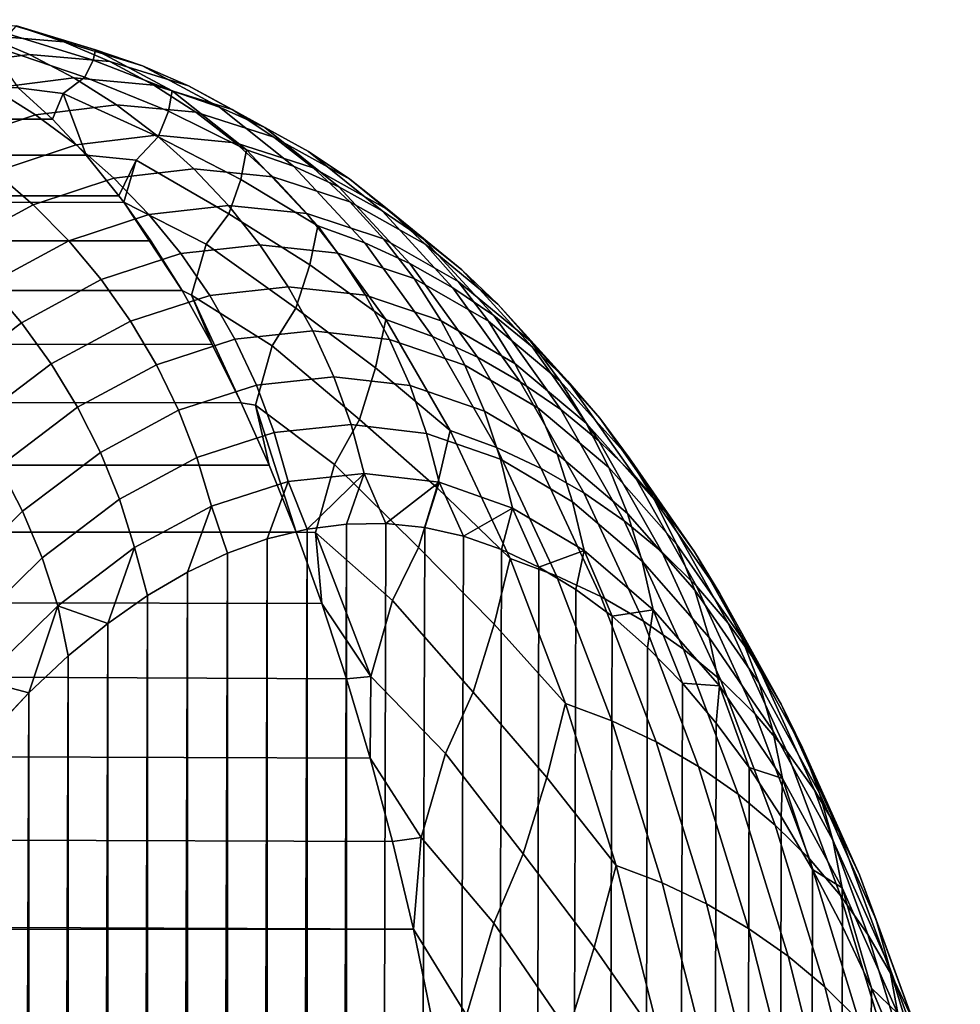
# Model space of a CAD drawing. Header units: metres. Extents: x -32 to 117, y -314 to 32.
# Tile 256 of 256: x 114.5 to 116.8, y 25.78 to 28.19. Entities that reach past the tile are written whole.
import ezdxf

# ---------------------------------------------------------------- set-up
doc = ezdxf.new("R2010")
doc.units = ezdxf.units.M
doc.layers.add('solid_24_501_064_XXX', color=7, linetype='CONTINUOUS')

msp = doc.modelspace()

# ---------------------------------------------------------------- linework, layer by layer
at = {"layer": 'solid_24_501_064_XXX'}
for points in [[(114.293579, 28.191774, 51.7103), (114.490936, 28.176498, 52.807468), (114.606979, 28.137764, 52.786594), (114.410072, 28.153805, 51.69051)], [(114.489792, 28.175753, 53.492577), (114.684265, 28.118357, 53.903969), (114.490936, 28.176498, 52.807468)], [(114.490936, 28.176498, 52.807468), (114.684265, 28.118357, 53.903969), (114.799881, 28.078918, 53.882038), (114.606979, 28.137764, 52.786594)], [(114.210289, 28.12706, 50.595219), (114.410072, 28.153805, 51.69051), (114.523087, 28.106195, 51.671394), (114.323875, 28.080259, 50.577572)], [(114.410072, 28.153805, 51.69051), (114.606979, 28.137764, 52.786594), (114.719429, 28.089418, 52.766033), (114.523087, 28.106195, 51.671394)], [(114.419868, 28.131958, 54.526123), (114.658371, 28.05143, 55.188126), (114.679245, 28.093046, 54.581673), (114.472183, 28.155981, 54.10294)], [(114.472183, 28.155981, 54.10294), (114.679245, 28.093046, 54.581673), (114.684265, 28.118357, 53.903969), (114.489792, 28.175753, 53.492577)], [(114.658371, 28.05143, 55.188126), (114.419868, 28.131958, 54.526123), (114.49498, 28.024881, 55.538185), (114.6054, 28.011393, 55.619003)], [(114.606979, 28.137764, 52.786594), (114.799881, 28.078918, 53.882038), (114.911766, 28.029911, 53.860054), (114.719429, 28.089418, 52.766033)], [(114.323875, 28.080259, 50.577572), (114.523087, 28.106195, 51.671394), (114.631844, 28.049274, 51.653088), (114.433334, 28.024128, 50.561085)], [(114.523087, 28.106195, 51.671394), (114.719429, 28.089418, 52.766033), (114.827492, 28.031796, 52.745926), (114.631844, 28.049274, 51.653088)], [(114.679245, 28.093046, 54.581673), (114.872444, 28.017338, 54.998356), (114.684265, 28.118357, 53.903969)], [(114.684265, 28.118357, 53.903969), (114.872444, 28.017338, 54.998356), (114.987633, 27.977255, 54.975388), (114.799881, 28.078918, 53.882038)], [(114.658371, 28.05143, 55.188126), (114.862953, 27.967995, 55.667774), (114.872444, 28.017338, 54.998356), (114.679245, 28.093046, 54.581673)], [(114.719429, 28.089418, 52.766033), (114.911766, 28.029911, 53.860054), (115.019157, 27.971674, 53.838165), (114.827492, 28.031796, 52.745926)], [(114.799881, 28.078918, 53.882038), (114.987633, 27.977255, 54.975388), (115.098976, 27.927662, 54.952003), (114.911766, 28.029911, 53.860054)], [(114.57943, 27.947948, 56.102402), (114.49498, 28.024881, 55.538185), (70.250092, 28.041826, 55.401112), (70.14476, 27.966198, 55.975952)], [(114.433334, 28.024128, 50.561085), (114.631844, 28.049274, 51.653088), (114.735603, 27.983431, 51.635712), (114.53791, 27.959049, 50.545872)], [(114.6054, 28.011393, 55.619003), (114.83828, 27.904774, 56.269508), (114.862953, 27.967995, 55.667774), (114.658371, 28.05143, 55.188126)], [(114.631844, 28.049274, 51.653088), (114.827492, 28.031796, 52.745926), (114.93045, 27.965288, 52.726414), (114.735603, 27.983431, 51.635712)], [(114.827492, 28.031796, 52.745926), (115.019157, 27.971674, 53.838165), (115.121323, 27.904602, 53.816528), (114.93045, 27.965288, 52.726414)], [(114.233101, 27.956381, 49.471363), (114.433334, 28.024128, 50.561085), (114.53791, 27.959049, 50.545872), (114.338509, 27.892166, 49.458324)], [(114.6054, 28.011393, 55.619003), (114.49498, 28.024881, 55.538185), (114.57943, 27.947948, 56.102402)], [(114.6054, 28.011393, 55.619003), (114.57943, 27.947948, 56.102402), (114.661903, 27.859798, 56.664108)], [(114.83828, 27.904774, 56.269508), (114.6054, 28.011393, 55.619003), (114.661903, 27.859798, 56.664108), (114.784172, 27.848045, 56.707417)], [(114.862953, 27.967995, 55.667774), (115.05439, 27.873518, 56.089127), (114.872444, 28.017338, 54.998356)], [(114.872444, 28.017338, 54.998356), (115.05439, 27.873518, 56.089127), (115.169174, 27.832853, 56.065151), (114.987633, 27.977255, 54.975388)], [(114.911766, 28.029911, 53.860054), (115.098976, 27.927662, 54.952003), (115.205704, 27.868898, 54.92836), (115.019157, 27.971674, 53.838165)], [(114.53791, 27.959049, 50.545872), (114.735603, 27.983431, 51.635712), (114.833656, 27.909117, 51.619392), (114.636902, 27.885469, 50.532036)], [(114.735603, 27.983431, 51.635712), (114.93045, 27.965288, 52.726414), (115.02758, 27.89035, 52.707623), (114.833656, 27.909117, 51.619392)], [(114.661903, 27.859798, 56.664108), (114.57943, 27.947948, 56.102402), (70.14476, 27.966198, 55.975952), (70.037964, 27.878738, 56.549423)], [(114.338509, 27.892166, 49.458324), (114.53791, 27.959049, 50.545872), (114.636902, 27.885469, 50.532036), (114.438431, 27.819433, 49.446987)], [(114.83828, 27.904774, 56.269508), (115.039894, 27.800711, 56.74939), (115.05439, 27.873518, 56.089127), (114.862953, 27.967995, 55.667774)], [(114.93045, 27.965288, 52.726414), (115.121323, 27.904602, 53.816528), (115.217552, 27.829155, 53.795288), (115.02758, 27.89035, 52.707623)], [(114.987633, 27.977255, 54.975388), (115.169174, 27.832853, 56.065151), (115.279984, 27.782751, 56.040386), (115.098976, 27.927662, 54.952003)], [(115.019157, 27.971674, 53.838165), (115.205704, 27.868898, 54.92836), (115.307091, 27.801365, 54.904617), (115.121323, 27.904602, 53.816528)], [(115.098976, 27.927662, 54.952003), (115.279984, 27.782751, 56.040386), (115.386078, 27.723551, 56.015003), (115.205704, 27.868898, 54.92836)], [(114.636902, 27.885469, 50.532036), (114.833656, 27.909117, 51.619392), (114.925331, 27.826839, 51.604233), (114.729614, 27.803894, 50.519669)], [(114.784172, 27.848045, 56.707417), (115.01091, 27.716131, 57.3456), (115.039894, 27.800711, 56.74939), (114.83828, 27.904774, 56.269508)], [(114.833656, 27.909117, 51.619392), (115.02758, 27.89035, 52.707623), (115.118233, 27.807495, 52.689686), (114.925331, 27.826839, 51.604233)], [(115.02758, 27.89035, 52.707623), (115.217552, 27.829155, 53.795288), (115.30719, 27.745852, 53.774586), (115.118233, 27.807495, 52.689686)], [(115.121323, 27.904602, 53.816528), (115.307091, 27.801365, 54.904617), (115.402443, 27.725527, 54.880939), (115.217552, 27.829155, 53.795288)], [(114.742073, 27.760538, 57.222984), (114.661903, 27.859798, 56.664108), (70.037964, 27.878738, 56.549423), (69.929832, 27.779469, 57.121254)], [(114.438431, 27.819433, 49.446987), (114.636902, 27.885469, 50.532036), (114.729614, 27.803894, 50.519669), (114.532196, 27.738682, 49.437428)], [(115.039894, 27.800711, 56.74939), (115.229065, 27.687023, 57.174751), (115.05439, 27.873518, 56.089127)], [(115.05439, 27.873518, 56.089127), (115.229065, 27.687023, 57.174751), (115.343452, 27.64584, 57.149788), (115.169174, 27.832853, 56.065151)], [(115.205704, 27.868898, 54.92836), (115.386078, 27.723551, 56.015003), (115.48671, 27.655663, 55.989174), (115.307091, 27.801365, 54.904617)], [(114.784172, 27.848045, 56.707417), (114.661903, 27.859798, 56.664108), (114.742073, 27.760538, 57.222984)], [(114.784172, 27.848045, 56.707417), (114.742073, 27.760538, 57.222984), (114.753815, 27.744839, 57.305817)], [(115.01091, 27.716131, 57.3456), (114.784172, 27.848045, 56.707417), (114.753815, 27.744839, 57.305817), (114.955132, 27.642036, 57.789837)], [(114.239418, 27.711092, 48.365677), (114.438431, 27.819433, 49.446987), (114.532196, 27.738682, 49.437428), (114.334229, 27.631287, 48.358936)], [(114.729614, 27.803894, 50.519669), (114.925331, 27.826839, 51.604233), (115.010002, 27.737162, 51.590347), (114.815422, 27.714878, 50.508862)], [(114.925331, 27.826839, 51.604233), (115.118233, 27.807495, 52.689686), (115.201775, 27.717293, 52.672729), (115.010002, 27.737162, 51.590347)], [(115.169174, 27.832853, 56.065151), (115.343452, 27.64584, 57.149788), (115.453758, 27.595303, 57.123669), (115.279984, 27.782751, 56.040386)], [(115.217552, 27.829155, 53.795288), (115.402443, 27.725527, 54.880939), (115.491104, 27.641901, 54.857487), (115.30719, 27.745852, 53.774586)], [(114.532196, 27.738682, 49.437428), (114.729614, 27.803894, 50.519669), (114.815422, 27.714878, 50.508862), (114.619156, 27.650463, 49.42971)], [(115.01091, 27.716131, 57.3456), (115.209045, 27.591314, 57.825008), (115.229065, 27.687023, 57.174751), (115.039894, 27.800711, 56.74939)], [(115.118233, 27.807495, 52.689686), (115.30719, 27.745852, 53.774586), (115.389626, 27.65526, 53.75457), (115.201775, 27.717293, 52.672729)], [(115.307091, 27.801365, 54.904617), (115.48671, 27.655663, 55.989174), (115.5812, 27.579548, 55.963078), (115.402443, 27.725527, 54.880939)], [(114.753815, 27.744839, 57.305817), (114.742073, 27.760538, 57.222984), (69.929832, 27.779469, 57.121254), (69.820488, 27.668421, 57.691189)], [(115.279984, 27.782751, 56.040386), (115.453758, 27.595303, 57.123669), (115.559227, 27.535763, 57.096569), (115.386078, 27.723551, 56.015003)], [(114.820259, 27.650253, 57.778881), (114.753815, 27.744839, 57.305817), (69.820488, 27.668421, 57.691189)], [(114.896347, 27.529037, 58.331581), (114.753815, 27.744839, 57.305817), (114.820259, 27.650253, 57.778881)], [(114.955132, 27.642036, 57.789837), (114.753815, 27.744839, 57.305817), (114.896347, 27.529037, 58.331581), (114.9198, 27.517563, 58.380886)], [(115.30719, 27.745852, 53.774586), (115.491104, 27.641901, 54.857487), (115.572464, 27.55106, 54.834423), (115.389626, 27.65526, 53.75457)], [(114.334229, 27.631287, 48.358936), (114.532196, 27.738682, 49.437428), (114.619156, 27.650463, 49.42971), (114.42234, 27.544001, 48.354321)], [(114.815422, 27.714878, 50.508862), (115.010002, 27.737162, 51.590347), (115.087082, 27.640699, 51.57782), (114.893738, 27.619034, 50.499683)], [(115.010002, 27.737162, 51.590347), (115.201775, 27.717293, 52.672729), (115.277641, 27.620358, 52.656864), (115.087082, 27.640699, 51.57782)], [(115.386078, 27.723551, 56.015003), (115.559227, 27.535763, 57.096569), (115.659142, 27.467623, 57.068676), (115.48671, 27.655663, 55.989174)], [(115.402443, 27.725527, 54.880939), (115.5812, 27.579548, 55.963078), (115.668907, 27.495728, 55.93689), (115.491104, 27.641901, 54.857487)], [(114.619156, 27.650463, 49.42971), (114.815422, 27.714878, 50.508862), (114.893738, 27.619034, 50.499683), (114.698708, 27.555384, 49.423889)], [(114.955132, 27.642036, 57.789837), (115.17524, 27.485622, 58.414906), (115.209045, 27.591314, 57.825008), (115.01091, 27.716131, 57.3456)], [(115.201775, 27.717293, 52.672729), (115.389626, 27.65526, 53.75457), (115.464302, 27.558001, 53.735371), (115.277641, 27.620358, 52.656864)], [(115.209045, 27.591314, 57.825008), (115.395432, 27.457973, 58.253693), (115.229065, 27.687023, 57.174751)], [(115.229065, 27.687023, 57.174751), (115.395432, 27.457973, 58.253693), (115.509438, 27.416336, 58.227772), (115.343452, 27.64584, 57.149788)], [(114.896347, 27.529037, 58.331581), (114.820259, 27.650253, 57.778881), (69.820488, 27.668421, 57.691189), (69.709785, 27.545618, 58.259007)], [(114.42234, 27.544001, 48.354321), (114.619156, 27.650463, 49.42971), (114.698708, 27.555384, 49.423889), (114.503143, 27.449827, 48.351864)], [(115.343452, 27.64584, 57.149788), (115.509438, 27.416336, 58.227772), (115.619263, 27.36545, 58.200317), (115.453758, 27.595303, 57.123669)], [(115.389626, 27.65526, 53.75457), (115.572464, 27.55106, 54.834423), (115.645966, 27.453627, 54.811905), (115.464302, 27.558001, 53.735371)], [(115.48671, 27.655663, 55.989174), (115.659142, 27.467623, 57.068676), (115.752808, 27.39135, 57.04018), (115.5812, 27.579548, 55.963078)], [(114.893738, 27.619034, 50.499683), (115.087082, 27.640699, 51.57782), (115.156052, 27.538111, 51.566742), (114.96402, 27.517017, 50.492199)], [(114.9198, 27.517563, 58.380886), (115.117256, 27.393494, 58.864723), (115.17524, 27.485622, 58.414906), (114.955132, 27.642036, 57.789837)], [(115.087082, 27.640699, 51.57782), (115.277641, 27.620358, 52.656864), (115.345306, 27.517355, 52.642197), (115.156052, 27.538111, 51.566742)], [(115.491104, 27.641901, 54.857487), (115.668907, 27.495728, 55.93689), (115.749222, 27.404779, 55.910793), (115.572464, 27.55106, 54.834423)], [(114.698708, 27.555384, 49.423889), (114.893738, 27.619034, 50.499683), (114.96402, 27.517017, 50.492199), (114.770325, 27.45409, 49.420002)], [(115.277641, 27.620358, 52.656864), (115.464302, 27.558001, 53.735371), (115.530693, 27.454741, 53.717125), (115.345306, 27.517355, 52.642197)], [(115.17524, 27.485622, 58.414906), (115.369392, 27.339941, 58.893124), (115.395432, 27.457973, 58.253693), (115.209045, 27.591314, 57.825008)], [(115.453758, 27.595303, 57.123669), (115.619263, 27.36545, 58.200317), (115.724136, 27.305658, 58.171524), (115.559227, 27.535763, 57.096569)], [(115.5812, 27.579548, 55.963078), (115.752808, 27.39135, 57.04018), (115.8396, 27.307468, 57.011272), (115.668907, 27.495728, 55.93689)], [(114.503143, 27.449827, 48.351864), (114.698708, 27.555384, 49.423889), (114.770325, 27.45409, 49.420002), (114.57608, 27.349413, 48.351578)], [(115.464302, 27.558001, 53.735371), (115.645966, 27.453627, 54.811905), (115.711113, 27.350267, 54.790085), (115.530693, 27.454741, 53.717125)], [(115.572464, 27.55106, 54.834423), (115.749222, 27.404779, 55.910793), (115.821602, 27.307322, 55.884964), (115.645966, 27.453627, 54.811905)], [(114.970032, 27.397005, 58.880829), (114.896347, 27.529037, 58.331581), (69.709785, 27.545618, 58.259007), (69.597794, 27.411097, 58.824444)], [(114.226143, 27.395617, 47.284111), (114.42234, 27.544001, 48.354321), (114.503143, 27.449827, 48.351864), (114.308189, 27.302496, 47.285023)], [(114.9198, 27.517563, 58.380886), (114.896347, 27.529037, 58.331581), (114.970032, 27.397005, 58.880829)], [(114.96402, 27.517017, 50.492199), (115.156052, 27.538111, 51.566742), (115.216431, 27.430099, 51.55719), (115.025795, 27.409525, 50.486462)], [(115.156052, 27.538111, 51.566742), (115.345306, 27.517355, 52.642197), (115.404312, 27.408989, 52.628838), (115.216431, 27.430099, 51.55719)], [(115.559227, 27.535763, 57.096569), (115.724136, 27.305658, 58.171524), (115.823364, 27.237377, 58.141586), (115.659142, 27.467623, 57.068676)], [(114.770325, 27.45409, 49.420002), (114.96402, 27.517017, 50.492199), (115.025795, 27.409525, 50.486462), (114.833496, 27.347279, 49.418079)], [(114.9198, 27.517563, 58.380886), (114.970032, 27.397005, 58.880829), (115.041023, 27.254278, 59.426376)], [(115.117256, 27.393494, 58.864723), (114.9198, 27.517563, 58.380886), (115.041023, 27.254278, 59.426376), (115.076355, 27.248081, 59.447689)], [(115.345306, 27.517355, 52.642197), (115.530693, 27.454741, 53.717125), (115.588356, 27.346186, 53.699959), (115.404312, 27.408989, 52.628838)], [(115.117256, 27.393494, 58.864723), (115.330315, 27.213432, 59.475891), (115.369392, 27.339941, 58.893124), (115.17524, 27.485622, 58.414906)], [(115.668907, 27.495728, 55.93689), (115.8396, 27.307468, 57.011272), (115.918907, 27.216553, 56.982159), (115.749222, 27.404779, 55.910793)], [(114.57608, 27.349413, 48.351578), (114.770325, 27.45409, 49.420002), (114.833496, 27.347279, 49.418079), (114.640671, 27.243446, 48.35347)], [(115.369392, 27.339941, 58.893124), (115.55249, 27.186554, 59.32439), (115.395432, 27.457973, 58.253693)], [(115.395432, 27.457973, 58.253693), (115.55249, 27.186554, 59.32439), (115.666145, 27.144529, 59.297531), (115.509438, 27.416336, 58.227772)], [(115.530693, 27.454741, 53.717125), (115.711113, 27.350267, 54.790085), (115.767464, 27.24169, 54.769112), (115.588356, 27.346186, 53.699959)], [(115.645966, 27.453627, 54.811905), (115.821602, 27.307322, 55.884964), (115.885544, 27.204021, 55.859581), (115.711113, 27.350267, 54.790085)], [(115.659142, 27.467623, 57.068676), (115.823364, 27.237377, 58.141586), (115.916245, 27.161068, 58.11071), (115.752808, 27.39135, 57.04018)], [(114.308189, 27.302496, 47.285023), (114.503143, 27.449827, 48.351864), (114.57608, 27.349413, 48.351578), (114.382462, 27.203115, 47.288342)], [(115.025795, 27.409525, 50.486462), (115.216431, 27.430099, 51.55719), (115.267815, 27.317406, 51.549229), (115.078636, 27.297293, 50.482506)], [(115.216431, 27.430099, 51.55719), (115.404312, 27.408989, 52.628838), (115.454262, 27.296003, 52.616867), (115.267815, 27.317406, 51.549229)], [(115.041023, 27.254278, 59.426376), (114.970032, 27.397005, 58.880829), (69.597794, 27.411097, 58.824444), (69.48465, 27.264904, 59.387245)], [(114.833496, 27.347279, 49.418079), (115.025795, 27.409525, 50.486462), (115.078636, 27.297293, 50.482506), (114.88781, 27.235682, 49.418129)], [(115.404312, 27.408989, 52.628838), (115.588356, 27.346186, 53.699959), (115.636887, 27.23308, 53.683983), (115.454262, 27.296003, 52.616867)], [(115.509438, 27.416336, 58.227772), (115.666145, 27.144529, 59.297531), (115.775497, 27.09337, 59.268772), (115.619263, 27.36545, 58.200317)], [(115.749222, 27.404779, 55.910793), (115.918907, 27.216553, 56.982159), (115.990196, 27.119223, 56.953033), (115.821602, 27.307322, 55.884964)], [(115.076355, 27.248081, 59.447689), (115.2696, 27.102676, 59.930481), (115.330315, 27.213432, 59.475891), (115.117256, 27.393494, 58.864723)], [(115.752808, 27.39135, 57.04018), (115.916245, 27.161068, 58.11071), (116.002151, 27.077257, 58.079105), (115.8396, 27.307468, 57.011272)], [(115.619263, 27.36545, 58.200317), (115.775497, 27.09337, 59.268772), (115.879822, 27.033428, 59.238308), (115.724136, 27.305658, 58.171524)], [(114.382462, 27.203115, 47.288342), (114.57608, 27.349413, 48.351578), (114.640671, 27.243446, 48.35347), (114.448448, 27.098154, 47.294052)], [(114.640671, 27.243446, 48.35347), (114.833496, 27.347279, 49.418079), (114.88781, 27.235682, 49.418129), (114.696449, 27.13265, 48.357525)], [(115.330315, 27.213432, 59.475891), (115.520027, 27.046858, 59.952148), (115.55249, 27.186554, 59.32439), (115.369392, 27.339941, 58.893124)], [(115.588356, 27.346186, 53.699959), (115.767464, 27.24169, 54.769112), (115.814613, 27.128637, 54.749134), (115.636887, 27.23308, 53.683983)], [(115.711113, 27.350267, 54.790085), (115.885544, 27.204021, 55.859581), (115.940613, 27.095591, 55.834812), (115.767464, 27.24169, 54.769112)], [(115.078636, 27.297293, 50.482506), (115.267815, 27.317406, 51.549229), (115.309845, 27.200798, 51.542912), (115.122177, 27.181091, 50.480362)], [(115.267815, 27.317406, 51.549229), (115.454262, 27.296003, 52.616867), (115.494797, 27.179169, 52.606373), (115.309845, 27.200798, 51.542912)], [(114.88781, 27.235682, 49.418129), (115.078636, 27.297293, 50.482506), (115.122177, 27.181091, 50.480362), (114.932877, 27.12006, 49.420155)], [(115.454262, 27.296003, 52.616867), (115.636887, 27.23308, 53.683983), (115.675957, 27.116198, 53.669312), (115.494797, 27.179169, 52.606373)], [(115.724136, 27.305658, 58.171524), (115.879822, 27.033428, 59.238308), (115.978386, 26.965113, 59.206352), (115.823364, 27.237377, 58.141586)], [(115.821602, 27.307322, 55.884964), (115.990196, 27.119223, 56.953033), (116.052979, 27.016146, 56.924095), (115.885544, 27.204021, 55.859581)], [(115.8396, 27.307468, 57.011272), (116.002151, 27.077257, 58.079105), (116.080505, 26.986517, 58.046993), (115.918907, 27.216553, 56.982159)], [(115.109558, 27.100967, 59.968018), (115.041023, 27.254278, 59.426376), (69.48465, 27.264904, 59.387245), (69.370483, 27.107094, 59.94714)], [(114.448448, 27.098154, 47.294052), (114.640671, 27.243446, 48.35347), (114.696449, 27.13265, 48.357525), (114.505699, 26.988331, 47.302109)], [(115.076355, 27.248081, 59.447689), (115.041023, 27.254278, 59.426376), (115.109558, 27.100967, 59.968018)], [(115.076355, 27.248081, 59.447689), (115.109558, 27.100967, 59.968018), (115.175591, 26.937185, 60.505581)], [(115.2696, 27.102676, 59.930481), (115.076355, 27.248081, 59.447689), (115.175591, 26.937185, 60.505581), (115.222725, 26.936724, 60.504524)], [(115.767464, 27.24169, 54.769112), (115.940613, 27.095591, 55.834812), (115.986435, 26.982767, 55.810837), (115.814613, 27.128637, 54.749134)], [(115.823364, 27.237377, 58.141586), (115.978386, 26.965113, 59.206352), (116.070526, 26.888889, 59.173119), (115.916245, 27.161068, 58.11071)], [(114.696449, 27.13265, 48.357525), (114.88781, 27.235682, 49.418129), (114.932877, 27.12006, 49.420155), (114.74305, 27.017786, 48.363712)], [(115.2696, 27.102676, 59.930481), (115.475258, 26.899885, 60.526966), (115.520027, 27.046858, 59.952148), (115.330315, 27.213432, 59.475891)], [(115.636887, 27.23308, 53.683983), (115.814613, 27.128637, 54.749134), (115.852257, 27.011885, 54.730286), (115.675957, 27.116198, 53.669312)], [(115.918907, 27.216553, 56.982159), (116.080505, 26.986517, 58.046993), (116.150749, 26.889469, 58.014584), (115.990196, 27.119223, 56.953033)], [(115.122177, 27.181091, 50.480362), (115.309845, 27.200798, 51.542912), (115.342239, 27.081078, 51.538284), (115.156128, 27.061714, 50.480042)], [(115.309845, 27.200798, 51.542912), (115.494797, 27.179169, 52.606373), (115.52565, 27.059288, 52.597427), (115.342239, 27.081078, 51.538284)], [(115.885544, 27.204021, 55.859581), (116.052979, 27.016146, 56.924095), (116.106819, 26.90803, 56.895542), (115.940613, 27.095591, 55.834812)], [(114.932877, 27.12006, 49.420155), (115.122177, 27.181091, 50.480362), (115.156128, 27.061714, 50.480042), (114.968399, 27.001207, 49.424141)], [(115.494797, 27.179169, 52.606373), (115.675957, 27.116198, 53.669312), (115.705307, 26.996338, 53.656044), (115.52565, 27.059288, 52.597427)], [(115.520027, 27.046858, 59.952148), (115.699348, 26.873087, 60.385212), (115.55249, 27.186554, 59.32439)], [(115.55249, 27.186554, 59.32439), (115.699348, 26.873087, 60.385212), (115.81266, 26.830744, 60.357441), (115.666145, 27.144529, 59.297531)], [(115.666145, 27.144529, 59.297531), (115.81266, 26.830744, 60.357441), (115.921585, 26.779396, 60.3274), (115.775497, 27.09337, 59.268772)], [(115.916245, 27.161068, 58.11071), (116.070526, 26.888889, 59.173119), (116.155602, 26.805283, 59.13884), (116.002151, 27.077257, 58.079105)], [(114.505699, 26.988331, 47.302109), (114.696449, 27.13265, 48.357525), (114.74305, 27.017786, 48.363712), (114.553818, 26.874397, 47.312458)], [(114.74305, 27.017786, 48.363712), (114.932877, 27.12006, 49.420155), (114.968399, 27.001207, 49.424141), (114.780144, 26.899639, 48.371998)], [(115.675957, 27.116198, 53.669312), (115.852257, 27.011885, 54.730286), (115.880135, 26.892229, 54.712696), (115.705307, 26.996338, 53.656044)], [(115.814613, 27.128637, 54.749134), (115.986435, 26.982767, 55.810837), (116.02269, 26.866325, 55.787811), (115.852257, 27.011885, 54.730286)], [(115.990196, 27.119223, 56.953033), (116.150749, 26.889469, 58.014584), (116.212425, 26.786779, 57.982109), (116.052979, 27.016146, 56.924095)], [(115.175591, 26.937185, 60.505581), (115.109558, 27.100967, 59.968018), (69.370483, 27.107094, 59.94714), (69.255165, 26.937712, 60.50391)], [(114.25798, 26.91153, 46.241238), (114.448448, 27.098154, 47.294052), (114.505699, 26.988331, 47.302109), (114.316681, 26.802847, 46.253292)], [(115.222725, 26.936724, 60.504524), (115.411278, 26.769926, 60.985462), (115.475258, 26.899885, 60.526966), (115.2696, 27.102676, 59.930481)], [(115.775497, 27.09337, 59.268772), (115.921585, 26.779396, 60.3274), (116.025383, 26.719398, 60.295296), (115.879822, 27.033428, 59.238308)], [(115.940613, 27.095591, 55.834812), (116.106819, 26.90803, 56.895542), (116.15136, 26.79561, 56.867573), (115.986435, 26.982767, 55.810837)], [(115.156128, 27.061714, 50.480042), (115.342239, 27.081078, 51.538284), (115.202286, 26.944466, 50.606724)], [(115.342239, 27.081078, 51.538284), (115.299141, 26.957006, 51.158939), (115.202286, 26.944466, 50.606724)], [(115.342239, 27.081078, 51.538284), (115.395287, 26.958353, 51.711094), (115.299141, 26.957006, 51.158939)], [(115.342239, 27.081078, 51.538284), (115.52565, 27.059288, 52.597427), (115.395287, 26.958353, 51.711094)], [(116.002151, 27.077257, 58.079105), (116.155602, 26.805283, 59.13884), (116.23304, 26.714865, 59.103745), (116.080505, 26.986517, 58.046993)], [(114.968399, 27.001207, 49.424141), (115.156128, 27.061714, 50.480042), (115.105003, 26.920717, 50.05542), (115.007538, 26.885735, 49.505642)], [(115.156128, 27.061714, 50.480042), (115.202286, 26.944466, 50.606724), (115.105003, 26.920717, 50.05542)], [(115.52565, 27.059288, 52.597427), (115.490471, 26.9485, 52.262459), (115.395287, 26.958353, 51.711094)], [(115.475258, 26.899885, 60.526966), (115.66008, 26.712404, 61.000481), (115.699348, 26.873087, 60.385212), (115.520027, 27.046858, 59.952148)], [(115.52565, 27.059288, 52.597427), (115.58477, 26.927351, 52.814007), (115.490471, 26.9485, 52.262459)], [(115.52565, 27.059288, 52.597427), (115.705307, 26.996338, 53.656044), (115.58477, 26.927351, 52.814007)], [(115.879822, 27.033428, 59.238308), (116.025383, 26.719398, 60.295296), (116.123329, 26.651157, 60.261345), (115.978386, 26.965113, 59.206352)], [(114.553818, 26.874397, 47.312458), (114.74305, 27.017786, 48.363712), (114.780144, 26.899639, 48.371998), (114.592484, 26.757135, 47.325027)], [(114.780144, 26.899639, 48.371998), (114.968399, 27.001207, 49.424141), (114.909828, 26.839485, 48.95636), (114.812103, 26.782078, 48.408245)], [(114.968399, 27.001207, 49.424141), (115.007538, 26.885735, 49.505642), (114.909828, 26.839485, 48.95636)], [(115.705307, 26.996338, 53.656044), (115.677971, 26.895004, 53.365231), (115.58477, 26.927351, 52.814007)], [(115.705307, 26.996338, 53.656044), (115.769798, 26.851593, 53.915211), (115.677971, 26.895004, 53.365231)], [(115.705307, 26.996338, 53.656044), (115.880135, 26.892229, 54.712696), (115.769798, 26.851593, 53.915211)], [(115.852257, 27.011885, 54.730286), (116.02269, 26.866325, 55.787811), (116.049141, 26.747061, 55.765896), (115.880135, 26.892229, 54.712696)], [(116.052979, 27.016146, 56.924095), (116.212425, 26.786779, 57.982109), (116.265091, 26.679146, 57.949783), (116.106819, 26.90803, 56.895542)], [(114.316681, 26.802847, 46.253292), (114.505699, 26.988331, 47.302109), (114.553818, 26.874397, 47.312458), (114.366318, 26.690022, 46.267796)], [(115.986435, 26.982767, 55.810837), (116.15136, 26.79561, 56.867573), (116.186279, 26.679661, 56.840378), (116.02269, 26.866325, 55.787811)], [(116.080505, 26.986517, 58.046993), (116.23304, 26.714865, 59.103745), (116.302299, 26.618254, 59.068077), (116.150749, 26.889469, 58.014584)], [(115.202286, 26.944466, 50.606724), (115.299141, 26.957006, 51.158939), (115.202477, -3.307837, 25.223095)], [(115.299141, 26.957006, 51.158939), (115.299347, -3.853908, 25.306669), (115.202477, -3.307837, 25.223095)], [(115.299141, 26.957006, 51.158939), (115.395287, 26.958353, 51.711094), (115.299347, -3.853908, 25.306669)], [(115.490471, 26.9485, 52.262459), (115.3955, -4.397977, 25.401262), (115.299347, -3.853908, 25.306669), (115.395287, 26.958353, 51.711094)], [(115.58477, 26.927351, 52.814007), (115.4907, -4.939324, 25.50675), (115.3955, -4.397977, 25.401262), (115.490471, 26.9485, 52.262459)], [(115.978386, 26.965113, 59.206352), (116.123329, 26.651157, 60.261345), (116.214767, 26.575144, 60.225784), (116.070526, 26.888889, 59.173119)], [(115.238861, 26.763041, 61.038895), (115.175591, 26.937185, 60.505581), (69.255165, 26.937712, 60.50391), (69.179886, 26.821877, 60.862682)], [(115.105003, 26.920717, 50.05542), (115.202286, 26.944466, 50.606724), (115.105186, -2.760717, 25.150721)], [(115.202286, 26.944466, 50.606724), (115.202477, -3.307837, 25.223095), (115.105186, -2.760717, 25.150721)], [(115.222725, 26.936724, 60.504524), (115.175591, 26.937185, 60.505581), (115.238861, 26.763041, 61.038895)], [(115.222725, 26.936724, 60.504524), (115.238861, 26.763041, 61.038895), (115.35804, 26.58383, 61.549759)], [(115.222725, 26.936724, 60.504524), (115.35804, 26.58383, 61.549759), (115.411278, 26.769926, 60.985462)], [(115.677971, 26.895004, 53.365231), (115.585007, -5.478891, 25.623396), (115.4907, -4.939324, 25.50675), (115.58477, 26.927351, 52.814007)], [(114.592484, 26.757135, 47.325027), (114.780144, 26.899639, 48.371998), (114.714661, 26.713642, 47.862289)], [(114.780144, 26.899639, 48.371998), (114.812103, 26.782078, 48.408245), (114.714661, 26.713642, 47.862289)], [(115.007538, 26.885735, 49.505642), (115.105003, 26.920717, 50.05542), (115.007713, -2.213151, 25.089676)], [(115.105003, 26.920717, 50.05542), (115.105186, -2.760717, 25.150721), (115.007713, -2.213151, 25.089676)], [(115.411278, 26.769926, 60.985462), (115.609207, 26.545313, 61.566528), (115.66008, 26.712404, 61.000481), (115.475258, 26.899885, 60.526966)], [(116.106819, 26.90803, 56.895542), (116.265091, 26.679146, 57.949783), (116.308403, 26.56731, 57.917835), (116.15136, 26.79561, 56.867573)], [(114.366318, 26.690022, 46.267796), (114.553818, 26.874397, 47.312458), (114.592484, 26.757135, 47.325027), (114.40654, 26.573826, 46.284645)], [(114.909828, 26.839485, 48.95636), (115.007538, 26.885735, 49.505642), (114.909988, -1.664117, 25.039816)], [(115.007538, 26.885735, 49.505642), (115.007713, -2.213151, 25.089676), (114.909988, -1.664117, 25.039816)], [(115.769798, 26.851593, 53.915211), (115.678223, -6.016195, 25.751019), (115.585007, -5.478891, 25.623396), (115.677971, 26.895004, 53.365231)], [(115.880135, 26.892229, 54.712696), (115.860031, 26.79722, 54.4632), (115.769798, 26.851593, 53.915211)], [(115.880135, 26.892229, 54.712696), (115.948715, 26.731689, 55.01004), (115.860031, 26.79722, 54.4632)], [(115.880135, 26.892229, 54.712696), (116.049141, 26.747061, 55.765896), (115.948715, 26.731689, 55.01004)], [(116.070526, 26.888889, 59.173119), (116.214767, 26.575144, 60.225784), (116.299065, 26.491877, 60.18885), (116.155602, 26.805283, 59.13884)], [(116.150749, 26.889469, 58.014584), (116.302299, 26.618254, 59.068077), (116.362923, 26.516111, 59.032078), (116.212425, 26.786779, 57.982109)], [(115.66008, 26.712404, 61.000481), (115.835129, 26.51792, 61.434509), (115.699348, 26.873087, 60.385212)], [(115.860031, 26.79722, 54.4632), (115.770058, -6.550355, 25.889324), (115.678223, -6.016195, 25.751019), (115.769798, 26.851593, 53.915211)], [(115.699348, 26.873087, 60.385212), (115.835129, 26.51792, 61.434509), (115.948128, 26.475327, 61.405857), (115.81266, 26.830744, 60.357441)], [(116.02269, 26.866325, 55.787811), (116.186279, 26.679661, 56.840378), (116.211357, 26.560974, 56.81414), (116.049141, 26.747061, 55.765896)], [(114.812103, 26.782078, 48.408245), (114.909828, 26.839485, 48.95636), (114.812256, -1.114296, 25.00115)], [(114.909828, 26.839485, 48.95636), (114.909988, -1.664117, 25.039816), (114.812256, -1.114296, 25.00115)], [(115.81266, 26.830744, 60.357441), (115.948128, 26.475327, 61.405857), (116.056648, 26.423874, 61.374565), (115.921585, 26.779396, 60.3274)], [(115.299141, 26.578648, 61.567783), (115.238861, 26.763041, 61.038895), (69.179886, 26.821877, 60.862682), (69.138733, 26.756817, 61.057308)], [(116.155602, 26.805283, 59.13884), (116.299065, 26.491877, 60.18885), (116.375648, 26.401928, 60.150803), (116.23304, 26.714865, 59.103745)], [(114.714661, 26.713642, 47.862289), (114.812103, 26.782078, 48.408245), (114.714798, -0.564686, 24.973724)], [(114.812103, 26.782078, 48.408245), (114.812256, -1.114296, 25.00115), (114.714798, -0.564686, 24.973724)], [(115.948715, 26.731689, 55.01004), (115.860298, -7.080653, 26.038084), (115.770058, -6.550355, 25.889324), (115.860031, 26.79722, 54.4632)], [(115.921585, 26.779396, 60.3274), (116.056648, 26.423874, 61.374565), (116.15995, 26.363918, 61.340843), (116.025383, 26.719398, 60.295296)], [(116.15136, 26.79561, 56.867573), (116.308403, 26.56731, 57.917835), (116.342049, 26.452038, 57.886478), (116.186279, 26.679661, 56.840378)], [(116.212425, 26.786779, 57.982109), (116.362923, 26.516111, 59.032078), (116.414482, 26.409138, 58.995998), (116.265091, 26.679146, 57.949783)], [(115.35659, 26.384155, 62.092007), (115.299141, 26.578648, 61.567783), (69.138733, 26.756817, 61.057308), (69.021347, 26.564482, 61.607067)], [(114.40654, 26.573826, 46.284645), (114.592484, 26.757135, 47.325027), (114.521332, 26.543756, 46.777931)], [(114.592484, 26.757135, 47.325027), (114.617752, 26.634258, 47.319187), (114.521332, 26.543756, 46.777931)], [(114.592484, 26.757135, 47.325027), (114.714661, 26.713642, 47.862289), (114.617752, 26.634258, 47.319187)], [(115.35804, 26.58383, 61.549759), (115.238861, 26.763041, 61.038895), (115.299141, 26.578648, 61.567783)], [(115.35804, 26.58383, 61.549759), (115.54142, 26.395582, 62.028019), (115.609207, 26.545313, 61.566528), (115.411278, 26.769926, 60.985462)], [(116.03569, 26.655132, 55.555378), (115.948997, -7.607887, 26.197636), (115.860298, -7.080653, 26.038084), (115.948715, 26.731689, 55.01004)], [(116.049141, 26.747061, 55.765896), (116.03569, 26.655132, 55.555378), (115.948715, 26.731689, 55.01004)], [(116.049141, 26.747061, 55.765896), (116.120712, 26.567787, 56.0984), (116.03569, 26.655132, 55.555378)], [(116.049141, 26.747061, 55.765896), (116.211357, 26.560974, 56.81414), (116.120712, 26.567787, 56.0984)], [(114.617752, 26.634258, 47.319187), (114.714661, 26.713642, 47.862289), (114.617874, -0.015995, 24.957577)], [(114.714661, 26.713642, 47.862289), (114.714798, -0.564686, 24.973724), (114.617874, -0.015995, 24.957577)], [(115.609207, 26.545313, 61.566528), (115.788696, 26.336916, 62.036491), (115.835129, 26.51792, 61.434509), (115.66008, 26.712404, 61.000481)], [(116.025383, 26.719398, 60.295296), (116.15995, 26.363918, 61.340843), (116.257332, 26.295866, 61.304932), (116.123329, 26.651157, 60.261345)], [(116.23304, 26.714865, 59.103745), (116.375648, 26.401928, 60.150803), (116.443993, 26.30591, 60.111897), (116.302299, 26.618254, 59.068077)], [(116.186279, 26.679661, 56.840378), (116.342049, 26.452038, 57.886478), (116.365814, 26.334116, 57.855927), (116.211357, 26.560974, 56.81414)], [(116.265091, 26.679146, 57.949783), (116.414482, 26.409138, 58.995998), (116.456627, 26.298063, 58.960083), (116.308403, 26.56731, 57.917835)], [(114.521332, 26.543756, 46.777931), (114.617752, 26.634258, 47.319187), (114.521446, 0.532808, 24.9527)], [(114.617752, 26.634258, 47.319187), (114.617874, -0.015995, 24.957577), (114.521446, 0.532808, 24.9527)], [(116.120712, 26.567787, 56.0984), (116.03598, -8.131724, 26.36779), (115.948997, -7.607887, 26.197636), (116.03569, 26.655132, 55.555378)], [(116.123329, 26.651157, 60.261345), (116.257332, 26.295866, 61.304932), (116.348122, 26.220184, 61.267067), (116.214767, 26.575144, 60.225784)], [(116.302299, 26.618254, 59.068077), (116.443993, 26.30591, 60.111897), (116.503624, 26.204481, 60.072403), (116.362923, 26.516111, 59.032078)], [(115.411194, 26.179676, 62.611404), (115.35659, 26.384155, 62.092007), (69.021347, 26.564482, 61.607067), (68.903145, 26.360785, 62.15292)], [(114.40654, 26.573826, 46.284645), (114.521332, 26.543756, 46.777931), (114.425606, 26.44232, 46.239071)], [(115.35804, 26.58383, 61.549759), (115.299141, 26.578648, 61.567783), (115.35659, 26.384155, 62.092007)], [(115.54142, 26.395582, 62.028019), (115.35804, 26.58383, 61.549759), (115.35659, 26.384155, 62.092007), (115.48143, 26.189747, 62.581753)], [(116.20359, 26.469851, 56.63842), (116.12101, -8.651416, 26.548172), (116.03598, -8.131724, 26.36779), (116.120712, 26.567787, 56.0984)], [(116.211357, 26.560974, 56.81414), (116.20359, 26.469851, 56.63842), (116.120712, 26.567787, 56.0984)], [(116.211357, 26.560974, 56.81414), (116.284355, 26.361069, 57.176125), (116.20359, 26.469851, 56.63842)], [(116.211357, 26.560974, 56.81414), (116.365814, 26.334116, 57.855927), (116.284355, 26.361069, 57.176125)], [(116.214767, 26.575144, 60.225784), (116.348122, 26.220184, 61.267067), (116.431694, 26.137394, 61.227512), (116.299065, 26.491877, 60.18885)], [(116.308403, 26.56731, 57.917835), (116.456627, 26.298063, 58.960083), (116.489067, 26.183651, 58.92458), (116.342049, 26.452038, 57.886478)], [(114.425606, 26.44232, 46.239071), (114.521332, 26.543756, 46.777931), (114.425713, 1.081147, 24.959011)], [(114.521332, 26.543756, 46.777931), (114.521446, 0.532808, 24.9527), (114.425713, 1.081147, 24.959011)], [(115.54142, 26.395582, 62.028019), (115.731339, 26.150068, 62.59296), (115.788696, 26.336916, 62.036491), (115.609207, 26.545313, 61.566528)], [(115.788696, 26.336916, 62.036491), (115.958961, 26.12141, 62.470627), (115.835129, 26.51792, 61.434509)], [(115.835129, 26.51792, 61.434509), (115.958961, 26.12141, 62.470627), (116.071671, 26.078636, 62.441124), (115.948128, 26.475327, 61.405857)], [(116.362923, 26.516111, 59.032078), (116.503624, 26.204481, 60.072403), (116.554138, 26.098337, 60.032589), (116.414482, 26.409138, 58.995998)], [(116.299065, 26.491877, 60.18885), (116.431694, 26.137394, 61.227512), (116.507484, 26.048058, 61.186543), (116.375648, 26.401928, 60.150803)], [(115.948128, 26.475327, 61.405857), (116.071671, 26.078636, 62.441124), (116.179825, 26.027166, 62.408607), (116.056648, 26.423874, 61.374565)], [(116.284355, 26.361069, 57.176125), (116.203896, -9.166313, 26.738468), (116.12101, -8.651416, 26.548172), (116.20359, 26.469851, 56.63842)], [(116.342049, 26.452038, 57.886478), (116.489067, 26.183651, 58.92458), (116.511589, 26.066681, 58.889725), (116.365814, 26.334116, 57.855927)], [(116.056648, 26.423874, 61.374565), (116.179825, 26.027166, 62.408607), (116.282684, 25.96735, 62.37331), (116.15995, 26.363918, 61.340843)], [(115.48143, 26.189747, 62.581753), (115.65921, 25.980059, 63.056496), (115.731339, 26.150068, 62.59296), (115.54142, 26.395582, 62.028019)], [(116.375648, 26.401928, 60.150803), (116.507484, 26.048058, 61.186543), (116.574966, 25.952789, 61.144428), (116.443993, 26.30591, 60.111897)], [(116.414482, 26.409138, 58.995998), (116.554138, 26.098337, 60.032589), (116.595192, 25.988205, 59.992729), (116.456627, 26.298063, 58.960083)], [(115.48143, 26.189747, 62.581753), (115.35659, 26.384155, 62.092007), (115.411194, 26.179676, 62.611404)], [(115.462784, 25.965307, 63.125889), (115.411194, 26.179676, 62.611404), (68.903145, 26.360785, 62.15292), (68.784004, 26.145792, 62.69466)], [(116.15995, 26.363918, 61.340843), (116.282684, 25.96735, 62.37331), (116.379539, 25.899597, 62.335464), (116.257332, 26.295866, 61.304932)], [(116.362877, 26.241575, 57.711269), (116.284668, -9.677048, 26.939051), (116.203896, -9.166313, 26.738468), (116.284355, 26.361069, 57.176125)], [(116.365814, 26.334116, 57.855927), (116.362877, 26.241575, 57.711269), (116.284355, 26.361069, 57.176125)], [(115.731339, 26.150068, 62.59296), (115.905067, 25.920809, 63.058548), (115.958961, 26.12141, 62.470627), (115.788696, 26.336916, 62.036491)], [(116.365814, 26.334116, 57.855927), (116.438972, 26.111666, 58.243168), (116.362877, 26.241575, 57.711269)], [(116.365814, 26.334116, 57.855927), (116.511589, 26.066681, 58.889725), (116.438972, 26.111666, 58.243168)], [(116.257332, 26.295866, 61.304932), (116.379539, 25.899597, 62.335464), (116.469727, 25.824375, 62.295334), (116.348122, 26.220184, 61.267067)], [(116.443993, 26.30591, 60.111897), (116.574966, 25.952789, 61.144428), (116.633682, 25.852242, 61.101467), (116.503624, 26.204481, 60.072403)], [(116.456627, 26.298063, 58.960083), (116.595192, 25.988205, 59.992729), (116.626503, 25.874836, 59.953094), (116.489067, 26.183651, 58.92458)], [(116.438972, 26.111666, 58.243168), (116.363205, -10.183403, 27.149744), (116.284668, -9.677048, 26.939051), (116.362877, 26.241575, 57.711269)], [(116.348122, 26.220184, 61.267067), (116.469727, 25.824375, 62.295334), (116.552643, 25.742195, 62.253197), (116.431694, 26.137394, 61.227512)], [(116.503624, 26.204481, 60.072403), (116.633682, 25.852242, 61.101467), (116.683235, 25.747101, 61.057949), (116.554138, 26.098337, 60.032589)], [(115.48143, 26.189747, 62.581753), (115.411194, 26.179676, 62.611404), (115.462784, 25.965307, 63.125889)], [(115.65921, 25.980059, 63.056496), (115.48143, 26.189747, 62.581753), (115.462784, 25.965307, 63.125889), (115.592171, 25.754993, 63.598835)], [(116.489067, 26.183651, 58.92458), (116.626503, 25.874836, 59.953094), (116.647858, 25.759008, 59.91396), (116.511589, 26.066681, 58.889725)], [(115.462784, 25.965307, 63.125889), (68.784004, 26.145792, 62.69466), (68.66394, 25.919586, 63.23204)], [(115.65921, 25.980059, 63.056496), (115.840919, 25.714674, 63.604622), (115.905067, 25.920809, 63.058548), (115.731339, 26.150068, 62.59296)], [(116.431694, 26.137394, 61.227512), (116.552643, 25.742195, 62.253197), (116.627701, 25.653622, 62.209332), (116.507484, 26.048058, 61.186543)], [(115.905067, 25.920809, 63.058548), (116.070107, 25.684078, 63.491886), (115.958961, 26.12141, 62.470627)], [(115.958961, 26.12141, 62.470627), (116.070107, 25.684078, 63.491886), (116.182556, 25.641195, 63.461559), (116.071671, 26.078636, 62.441124)], [(116.512459, 25.971613, 58.771198), (116.439301, -10.684756, 27.370134), (116.363205, -10.183403, 27.149744), (116.438972, 26.111666, 58.243168)], [(116.511589, 26.066681, 58.889725), (116.512459, 25.971613, 58.771198), (116.438972, 26.111666, 58.243168)], [(116.554138, 26.098337, 60.032589), (116.683235, 25.747101, 61.057949), (116.723274, 25.638088, 61.014172), (116.595192, 25.988205, 59.992729)], [(116.071671, 26.078636, 62.441124), (116.182556, 25.641195, 63.461559), (116.290382, 25.58979, 63.42786), (116.179825, 26.027166, 62.408607)], [(116.511589, 26.066681, 58.889725), (116.583366, 25.821142, 59.295891), (116.512459, 25.971613, 58.771198)], [(116.511589, 26.066681, 58.889725), (116.647858, 25.759008, 59.91396), (116.583366, 25.821142, 59.295891)], [(116.507484, 26.048058, 61.186543), (116.627701, 25.653622, 62.209332), (116.694405, 25.559259, 62.164047), (116.574966, 25.952789, 61.144428)], [(116.179825, 26.027166, 62.408607), (116.290382, 25.58979, 63.42786), (116.39283, 25.530214, 63.391014), (116.282684, 25.96735, 62.37331)], [(116.595192, 25.988205, 59.992729), (116.723274, 25.638088, 61.014172), (116.75354, 25.525949, 60.970432), (116.626503, 25.874836, 59.953094)], [(115.55648, 25.507349, 64.139534), (115.462784, 25.965307, 63.125889), (68.66394, 25.919586, 63.23204), (68.543121, 25.682264, 63.764793)], [(115.592171, 25.754993, 63.598835), (115.462784, 25.965307, 63.125889), (115.55648, 25.507349, 64.139534)], [(115.592171, 25.754993, 63.598835), (115.763954, 25.52396, 64.069183), (115.840919, 25.714674, 63.604622), (115.65921, 25.980059, 63.056496)], [(116.282684, 25.96735, 62.37331), (116.39283, 25.530214, 63.391014), (116.48922, 25.462875, 63.351276), (116.379539, 25.899597, 62.335464)], [(116.583366, 25.821142, 59.295891), (116.512794, -11.180541, 27.599852), (116.439301, -10.684756, 27.370134), (116.512459, 25.971613, 58.771198)], [(116.574966, 25.952789, 61.144428), (116.694405, 25.559259, 62.164047), (116.752281, 25.459757, 62.117653), (116.633682, 25.852242, 61.101467)], [(115.840919, 25.714674, 63.604622), (116.008545, 25.464689, 64.06498), (116.070107, 25.684078, 63.491886), (115.905067, 25.920809, 63.058548)], [(116.379539, 25.899597, 62.335464), (116.48922, 25.462875, 63.351276), (116.578873, 25.388235, 63.308922), (116.469727, 25.824375, 62.295334)], [(116.626503, 25.874836, 59.953094), (116.75354, 25.525949, 60.970432), (116.773811, 25.411453, 60.927036), (116.647858, 25.759008, 59.91396)], [(116.633682, 25.852242, 61.101467), (116.752281, 25.459757, 62.117653), (116.800949, 25.355793, 62.070461), (116.683235, 25.747101, 61.057949)], [(116.469727, 25.824375, 62.295334), (116.578873, 25.388235, 63.308922), (116.661186, 25.306805, 63.264233), (116.552643, 25.742195, 62.253197)], [(116.651604, 25.660362, 59.817104), (116.58371, -11.671228, 27.839252), (116.512794, -11.180541, 27.599852), (116.583366, 25.821142, 59.295891)], [(116.647858, 25.759008, 59.91396), (116.651604, 25.660362, 59.817104), (116.583366, 25.821142, 59.295891)]]:
    msp.add_3dface(points, dxfattribs=at)

doc.saveas('drawing.dxf')
